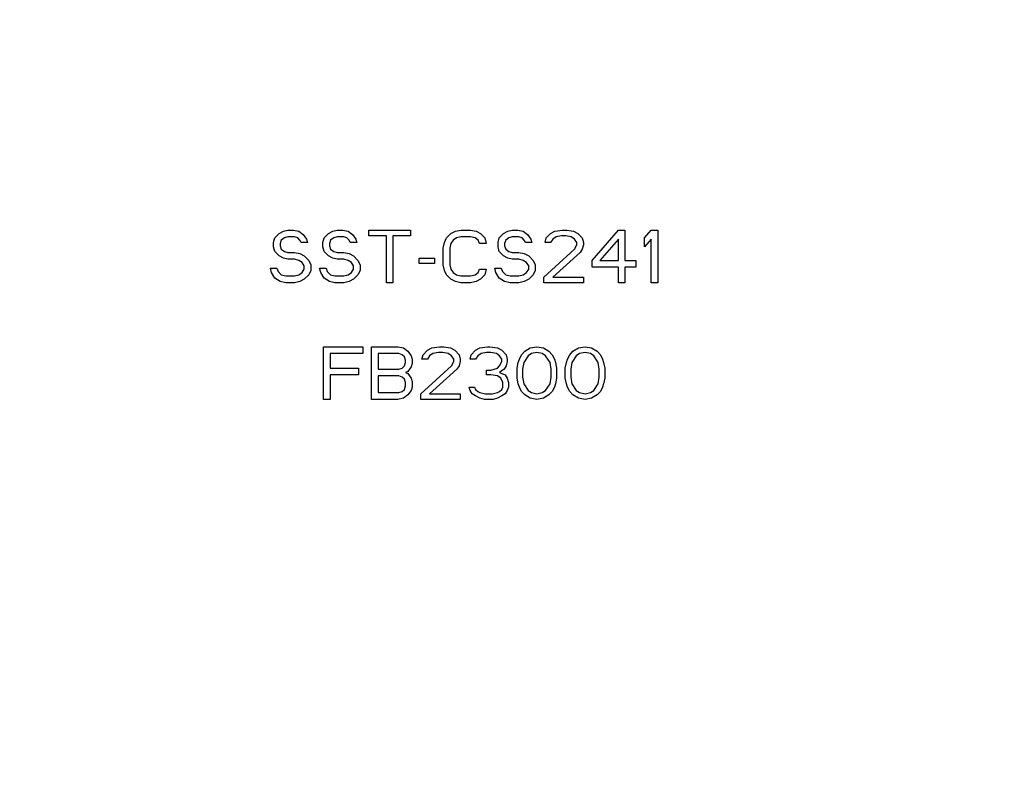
# Model space of a CAD drawing. Header units: millimetres. Extents: x 0 to 420, y 0 to 297.
# Tile 27 of 35: x 361 to 378, y 233 to 246. Entities that reach past the tile are written whole.
import ezdxf

# ---------------------------------------------------------------- set-up
doc = ezdxf.new("R2010")
doc.units = ezdxf.units.MM
doc.header["$LTSCALE"] = 23.1
doc.layers.get('0').update_dxf_attribs({"linetype": 'CONTINUOUS'})
doc.layers.add('AXES_REF', color=7, linetype='CONTINUOUS')

msp = doc.modelspace()

# ---------------------------------------------------------------- linework, layer by layer
at = {"color": 7, "linetype": 'Continuous'}
for p, q in [((365.071, 242.527), (365.146, 242.604)), ((365.146, 242.604), (365.221, 242.642)), ((365.221, 242.642), (365.296, 242.661)), ((365.296, 242.661), (365.39, 242.661)), ((365.39, 242.661), (365.483, 242.642)), ((365.483, 242.642), (365.558, 242.585)), ((365.915, 242.527), (365.99, 242.604)), ((365.99, 242.604), (366.065, 242.642)), ((366.065, 242.642), (366.14, 242.661)), ((366.14, 242.661), (366.233, 242.661)), ((366.233, 242.661), (366.327, 242.642)), ((366.327, 242.642), (366.402, 242.585)), ((366.683, 242.565), (366.683, 242.661)), ((366.683, 242.661), (367.396, 242.661)), ((367.396, 242.661), (367.396, 242.565)), ((368.015, 242.527), (368.09, 242.604)), ((368.09, 242.604), (368.165, 242.642)), ((368.165, 242.642), (368.258, 242.661)), ((368.258, 242.661), (368.427, 242.661)), ((368.427, 242.661), (368.521, 242.642)), ((368.521, 242.642), (368.596, 242.604)), ((368.596, 242.604), (368.671, 242.527)), ((368.915, 242.527), (368.99, 242.604)), ((368.99, 242.604), (369.065, 242.642)), ((369.065, 242.642), (369.14, 242.661)), ((369.14, 242.661), (369.233, 242.661)), ((369.233, 242.661), (369.327, 242.642)), ((369.327, 242.642), (369.402, 242.585)), ((369.721, 242.527), (369.796, 242.604)), ((369.796, 242.604), (369.871, 242.642)), ((369.871, 242.642), (370.002, 242.661)), ((370.002, 242.661), (370.077, 242.661)), ((370.077, 242.661), (370.19, 242.642)), ((370.19, 242.642), (370.265, 242.604)), ((370.265, 242.604), (370.34, 242.527)), ((370.508, 242.144), (370.958, 242.661)), ((370.958, 242.661), (371.071, 242.661)), ((371.071, 242.661), (371.071, 242.144)), ((371.408, 242.527), (371.521, 242.661)), ((371.521, 242.661), (371.633, 242.661)), ((371.633, 242.661), (371.633, 241.761)), ((365.052, 242.45), (365.071, 242.527)), ((365.052, 242.374), (365.052, 242.45)), ((365.183, 242.489), (365.165, 242.431)), ((365.165, 242.431), (365.165, 242.393)), ((365.24, 242.527), (365.183, 242.489)), ((365.296, 242.546), (365.24, 242.527)), ((365.408, 242.546), (365.296, 242.546)), ((365.465, 242.527), (365.408, 242.546)), ((365.502, 242.489), (365.465, 242.527)), ((365.521, 242.45), (365.502, 242.489)), ((365.633, 242.45), (365.521, 242.45)), ((365.558, 242.585), (365.615, 242.508)), ((365.615, 242.508), (365.633, 242.45)), ((365.896, 242.45), (365.915, 242.527)), ((365.896, 242.374), (365.896, 242.45)), ((366.027, 242.489), (366.008, 242.431)), ((366.008, 242.431), (366.008, 242.393)), ((366.083, 242.527), (366.027, 242.489)), ((366.14, 242.546), (366.083, 242.527)), ((366.252, 242.546), (366.14, 242.546)), ((366.308, 242.527), (366.252, 242.546)), ((366.346, 242.489), (366.308, 242.527)), ((366.365, 242.45), (366.346, 242.489)), ((366.477, 242.45), (366.365, 242.45)), ((366.402, 242.585), (366.458, 242.508)), ((366.458, 242.508), (366.477, 242.45)), ((366.983, 242.565), (366.683, 242.565)), ((366.983, 241.761), (366.983, 242.565)), ((367.096, 242.565), (367.096, 241.761)), ((367.396, 242.565), (367.096, 242.565)), ((367.958, 242.355), (367.977, 242.45)), ((367.977, 242.45), (368.015, 242.527)), ((368.09, 242.431), (368.071, 242.355)), ((368.127, 242.489), (368.09, 242.431)), ((368.183, 242.527), (368.127, 242.489)), ((368.258, 242.546), (368.183, 242.527)), ((368.427, 242.546), (368.258, 242.546)), ((368.502, 242.527), (368.427, 242.546)), ((368.558, 242.489), (368.502, 242.527)), ((368.577, 242.431), (368.558, 242.489)), ((368.69, 242.431), (368.577, 242.431)), ((368.671, 242.527), (368.69, 242.431)), ((368.896, 242.45), (368.915, 242.527)), ((368.896, 242.374), (368.896, 242.45)), ((369.027, 242.489), (369.008, 242.431)), ((369.008, 242.431), (369.008, 242.393)), ((369.083, 242.527), (369.027, 242.489)), ((369.14, 242.546), (369.083, 242.527)), ((369.252, 242.546), (369.14, 242.546)), ((369.308, 242.527), (369.252, 242.546)), ((369.346, 242.489), (369.308, 242.527)), ((369.365, 242.45), (369.346, 242.489)), ((369.477, 242.45), (369.365, 242.45)), ((369.402, 242.585), (369.458, 242.508)), ((369.458, 242.508), (369.477, 242.45)), ((369.702, 242.45), (369.721, 242.527)), ((369.796, 242.45), (369.702, 242.45)), ((369.833, 242.508), (369.796, 242.45)), ((369.89, 242.546), (369.833, 242.508)), ((369.983, 242.565), (369.89, 242.546)), ((370.058, 242.565), (369.983, 242.565)), ((370.152, 242.546), (370.058, 242.565)), ((370.208, 242.508), (370.152, 242.546)), ((370.246, 242.45), (370.208, 242.508)), ((370.246, 242.412), (370.246, 242.45)), ((370.34, 242.527), (370.358, 242.45)), ((370.358, 242.45), (370.358, 242.412)), ((370.958, 242.508), (370.64, 242.144)), ((370.958, 242.144), (370.958, 242.508)), ((371.408, 242.374), (371.408, 242.527)), ((371.521, 242.508), (371.408, 242.374)), ((371.521, 241.761), (371.521, 242.508)), ((365.071, 242.297), (365.052, 242.374)), ((365.146, 242.221), (365.071, 242.297)), ((365.165, 242.393), (365.183, 242.336)), ((365.183, 242.336), (365.24, 242.297)), ((365.24, 242.297), (365.296, 242.278)), ((365.296, 242.278), (365.408, 242.278)), ((365.408, 242.278), (365.502, 242.259)), ((365.502, 242.259), (365.577, 242.221)), ((365.915, 242.297), (365.896, 242.374)), ((365.99, 242.221), (365.915, 242.297)), ((366.008, 242.393), (366.027, 242.336)), ((366.027, 242.336), (366.083, 242.297)), ((366.083, 242.297), (366.14, 242.278)), ((366.14, 242.278), (366.252, 242.278)), ((366.252, 242.278), (366.346, 242.259)), ((366.346, 242.259), (366.421, 242.221)), ((367.958, 242.068), (367.958, 242.355)), ((368.071, 242.355), (368.071, 242.068)), ((368.915, 242.297), (368.896, 242.374)), ((368.99, 242.221), (368.915, 242.297)), ((369.008, 242.393), (369.027, 242.336)), ((369.027, 242.336), (369.083, 242.297)), ((369.083, 242.297), (369.14, 242.278)), ((369.14, 242.278), (369.252, 242.278)), ((369.252, 242.278), (369.346, 242.259)), ((369.346, 242.259), (369.421, 242.221)), ((369.683, 241.857), (370.208, 242.336)), ((370.302, 242.278), (369.833, 241.857)), ((370.208, 242.336), (370.246, 242.412)), ((370.34, 242.336), (370.302, 242.278)), ((370.358, 242.412), (370.34, 242.336)), ((365.221, 242.182), (365.146, 242.221)), ((365.296, 242.163), (365.221, 242.182)), ((365.408, 242.163), (365.296, 242.163)), ((365.483, 242.144), (365.408, 242.163)), ((365.54, 242.106), (365.483, 242.144)), ((365.577, 242.048), (365.54, 242.106)), ((365.577, 242.221), (365.652, 242.144)), ((365.652, 242.144), (365.69, 242.068)), ((366.065, 242.182), (365.99, 242.221)), ((366.14, 242.163), (366.065, 242.182)), ((366.252, 242.163), (366.14, 242.163)), ((366.327, 242.144), (366.252, 242.163)), ((366.383, 242.106), (366.327, 242.144)), ((366.421, 242.048), (366.383, 242.106)), ((366.421, 242.221), (366.496, 242.144)), ((366.496, 242.144), (366.533, 242.068)), ((367.546, 242.087), (367.546, 242.182)), ((367.546, 242.182), (367.808, 242.182)), ((367.808, 242.087), (367.546, 242.087)), ((367.808, 242.182), (367.808, 242.087)), ((369.065, 242.182), (368.99, 242.221)), ((369.14, 242.163), (369.065, 242.182)), ((369.252, 242.163), (369.14, 242.163)), ((369.327, 242.144), (369.252, 242.163)), ((369.383, 242.106), (369.327, 242.144)), ((369.421, 242.048), (369.383, 242.106)), ((369.421, 242.221), (369.496, 242.144)), ((369.496, 242.144), (369.533, 242.068)), ((370.508, 242.029), (370.508, 242.144)), ((370.64, 242.144), (370.958, 242.144)), ((371.071, 242.144), (371.258, 242.144)), ((371.258, 242.144), (371.258, 242.029)), ((365.015, 241.933), (364.996, 242.01)), ((364.996, 242.01), (365.108, 242.01)), ((365.071, 241.838), (365.015, 241.933)), ((365.108, 242.01), (365.127, 241.953)), ((365.127, 241.953), (365.183, 241.895)), ((365.483, 241.895), (365.54, 241.933)), ((365.54, 241.933), (365.577, 241.991)), ((365.577, 241.991), (365.577, 242.048)), ((365.69, 241.972), (365.652, 241.895)), ((365.69, 242.068), (365.69, 241.972)), ((365.858, 241.933), (365.84, 242.01)), ((365.84, 242.01), (365.952, 242.01)), ((365.915, 241.838), (365.858, 241.933)), ((365.952, 242.01), (365.971, 241.953)), ((365.971, 241.953), (366.027, 241.895)), ((366.327, 241.895), (366.383, 241.933)), ((366.383, 241.933), (366.421, 241.991)), ((366.421, 241.991), (366.421, 242.048)), ((366.533, 241.972), (366.496, 241.895)), ((366.533, 242.068), (366.533, 241.972)), ((367.977, 241.972), (367.958, 242.068)), ((368.015, 241.895), (367.977, 241.972)), ((368.071, 242.068), (368.09, 241.991)), ((368.09, 241.991), (368.127, 241.933)), ((368.127, 241.933), (368.183, 241.895)), ((368.502, 241.895), (368.558, 241.933)), ((368.558, 241.933), (368.577, 241.991)), ((368.577, 241.991), (368.69, 241.991)), ((368.69, 241.991), (368.671, 241.895)), ((368.858, 241.933), (368.84, 242.01)), ((368.84, 242.01), (368.952, 242.01)), ((368.915, 241.838), (368.858, 241.933)), ((368.952, 242.01), (368.971, 241.953)), ((368.971, 241.953), (369.027, 241.895)), ((369.327, 241.895), (369.383, 241.933)), ((369.383, 241.933), (369.421, 241.991)), ((369.421, 241.991), (369.421, 242.048)), ((369.533, 241.972), (369.496, 241.895)), ((369.533, 242.068), (369.533, 241.972)), ((370.958, 242.029), (370.508, 242.029)), ((370.958, 241.761), (370.958, 242.029)), ((371.071, 242.029), (371.071, 241.761)), ((371.258, 242.029), (371.071, 242.029)), ((365.165, 241.78), (365.071, 241.838)), ((365.258, 241.761), (365.165, 241.78)), ((365.183, 241.895), (365.258, 241.876)), ((365.258, 241.876), (365.408, 241.876)), ((365.408, 241.761), (365.258, 241.761)), ((365.408, 241.876), (365.483, 241.895)), ((365.502, 241.78), (365.408, 241.761)), ((365.577, 241.819), (365.502, 241.78)), ((365.652, 241.895), (365.577, 241.819)), ((366.008, 241.78), (365.915, 241.838)), ((366.102, 241.761), (366.008, 241.78)), ((366.027, 241.895), (366.102, 241.876)), ((366.102, 241.876), (366.252, 241.876)), ((366.252, 241.761), (366.102, 241.761)), ((366.252, 241.876), (366.327, 241.895)), ((366.346, 241.78), (366.252, 241.761)), ((366.421, 241.819), (366.346, 241.78)), ((366.496, 241.895), (366.421, 241.819)), ((367.096, 241.761), (366.983, 241.761)), ((368.09, 241.819), (368.015, 241.895)), ((368.165, 241.78), (368.09, 241.819)), ((368.258, 241.761), (368.165, 241.78)), ((368.183, 241.895), (368.258, 241.876)), ((368.258, 241.876), (368.427, 241.876)), ((368.427, 241.761), (368.258, 241.761)), ((368.427, 241.876), (368.502, 241.895)), ((368.521, 241.78), (368.427, 241.761)), ((368.596, 241.819), (368.521, 241.78)), ((368.671, 241.895), (368.596, 241.819)), ((369.008, 241.78), (368.915, 241.838)), ((369.102, 241.761), (369.008, 241.78)), ((369.027, 241.895), (369.102, 241.876)), ((369.102, 241.876), (369.252, 241.876)), ((369.252, 241.761), (369.102, 241.761)), ((369.252, 241.876), (369.327, 241.895)), ((369.346, 241.78), (369.252, 241.761)), ((369.421, 241.819), (369.346, 241.78)), ((369.496, 241.895), (369.421, 241.819)), ((369.683, 241.761), (369.683, 241.857)), ((370.358, 241.761), (369.683, 241.761)), ((369.833, 241.857), (370.358, 241.857)), ((370.358, 241.857), (370.358, 241.761)), ((371.071, 241.761), (370.958, 241.761)), ((371.633, 241.761), (371.521, 241.761)), ((365.905, 239.761), (365.905, 240.661)), ((365.905, 240.661), (366.58, 240.661)), ((366.58, 240.661), (366.58, 240.546)), ((366.73, 239.761), (366.73, 240.661)), ((366.73, 240.661), (367.18, 240.661)), ((367.18, 240.661), (367.274, 240.642)), ((367.274, 240.642), (367.349, 240.585)), ((367.349, 240.585), (367.405, 240.508)), ((367.612, 240.527), (367.687, 240.604)), ((367.687, 240.604), (367.762, 240.642)), ((367.762, 240.642), (367.893, 240.661)), ((367.874, 240.565), (367.78, 240.546)), ((367.949, 240.565), (367.874, 240.565)), ((367.893, 240.661), (367.968, 240.661)), ((368.043, 240.546), (367.949, 240.565)), ((367.968, 240.661), (368.08, 240.642)), ((368.08, 240.642), (368.155, 240.604)), ((368.155, 240.604), (368.23, 240.527)), ((368.437, 240.527), (368.512, 240.604)), ((368.512, 240.604), (368.587, 240.642)), ((368.587, 240.642), (368.718, 240.661)), ((368.699, 240.565), (368.605, 240.546)), ((368.774, 240.565), (368.699, 240.565)), ((368.718, 240.661), (368.755, 240.661)), ((368.755, 240.661), (368.887, 240.642)), ((368.868, 240.546), (368.774, 240.565)), ((368.887, 240.642), (368.962, 240.604)), ((368.962, 240.604), (369.037, 240.527)), ((369.299, 240.527), (369.355, 240.585)), ((369.355, 240.585), (369.449, 240.642)), ((369.449, 240.642), (369.562, 240.661)), ((369.562, 240.565), (369.468, 240.546)), ((369.562, 240.661), (369.674, 240.642)), ((369.655, 240.546), (369.562, 240.565)), ((369.674, 240.642), (369.768, 240.585)), ((369.768, 240.585), (369.824, 240.527)), ((370.124, 240.527), (370.18, 240.585)), ((370.18, 240.585), (370.274, 240.642)), ((370.274, 240.642), (370.387, 240.661)), ((370.387, 240.565), (370.293, 240.546)), ((370.387, 240.661), (370.499, 240.642)), ((370.48, 240.546), (370.387, 240.565)), ((370.499, 240.642), (370.593, 240.585)), ((370.593, 240.585), (370.649, 240.527)), ((366.018, 240.546), (366.018, 240.297)), ((366.58, 240.546), (366.018, 240.546)), ((366.843, 240.546), (366.843, 240.278)), ((367.199, 240.546), (366.843, 240.546)), ((367.255, 240.527), (367.199, 240.546)), ((367.293, 240.489), (367.255, 240.527)), ((367.312, 240.431), (367.293, 240.489)), ((367.293, 240.336), (367.312, 240.393)), ((367.312, 240.393), (367.312, 240.431)), ((367.405, 240.508), (367.424, 240.45)), ((367.424, 240.45), (367.424, 240.374)), ((367.593, 240.45), (367.612, 240.527)), ((367.687, 240.45), (367.593, 240.45)), ((367.724, 240.508), (367.687, 240.45)), ((367.78, 240.546), (367.724, 240.508)), ((368.099, 240.508), (368.043, 240.546)), ((368.137, 240.45), (368.099, 240.508)), ((368.099, 240.336), (368.137, 240.412)), ((368.137, 240.412), (368.137, 240.45)), ((368.23, 240.527), (368.249, 240.45)), ((368.249, 240.412), (368.23, 240.336)), ((368.249, 240.45), (368.249, 240.412)), ((368.418, 240.45), (368.437, 240.527)), ((368.512, 240.45), (368.418, 240.45)), ((368.549, 240.508), (368.512, 240.45)), ((368.605, 240.546), (368.549, 240.508)), ((368.924, 240.508), (368.868, 240.546)), ((368.962, 240.45), (368.924, 240.508)), ((368.924, 240.336), (368.962, 240.412)), ((368.962, 240.412), (368.962, 240.45)), ((369.037, 240.527), (369.055, 240.45)), ((369.055, 240.412), (369.037, 240.336)), ((369.055, 240.45), (369.055, 240.412)), ((369.224, 240.297), (369.243, 240.393)), ((369.243, 240.393), (369.262, 240.45)), ((369.262, 240.45), (369.299, 240.527)), ((369.337, 240.393), (369.318, 240.278)), ((369.412, 240.508), (369.337, 240.393)), ((369.468, 240.546), (369.412, 240.508)), ((369.712, 240.508), (369.655, 240.546)), ((369.787, 240.393), (369.712, 240.508)), ((369.805, 240.278), (369.787, 240.393)), ((369.824, 240.527), (369.862, 240.45)), ((369.862, 240.45), (369.88, 240.393)), ((369.88, 240.393), (369.899, 240.297)), ((370.049, 240.297), (370.068, 240.393)), ((370.068, 240.393), (370.087, 240.45)), ((370.087, 240.45), (370.124, 240.527)), ((370.162, 240.393), (370.143, 240.278)), ((370.237, 240.508), (370.162, 240.393)), ((370.293, 240.546), (370.237, 240.508)), ((370.537, 240.508), (370.48, 240.546)), ((370.612, 240.393), (370.537, 240.508)), ((370.63, 240.278), (370.612, 240.393)), ((370.649, 240.527), (370.687, 240.45)), ((370.687, 240.45), (370.705, 240.393)), ((370.705, 240.393), (370.724, 240.297)), ((366.018, 240.297), (366.505, 240.297)), ((366.505, 240.297), (366.505, 240.182)), ((366.843, 240.278), (367.199, 240.278)), ((367.199, 240.278), (367.255, 240.297)), ((367.255, 240.297), (367.293, 240.336)), ((367.349, 240.24), (367.312, 240.221)), ((367.405, 240.316), (367.349, 240.24)), ((367.424, 240.374), (367.405, 240.316)), ((367.574, 239.857), (368.099, 240.336)), ((368.193, 240.278), (367.724, 239.857)), ((368.23, 240.336), (368.193, 240.278)), ((368.699, 240.182), (368.699, 240.259)), ((368.699, 240.259), (368.774, 240.259)), ((368.774, 240.259), (368.887, 240.297)), ((368.887, 240.297), (368.924, 240.336)), ((368.999, 240.278), (368.924, 240.221)), ((369.037, 240.336), (368.999, 240.278)), ((369.224, 240.125), (369.224, 240.297)), ((369.318, 240.278), (369.318, 240.144)), ((369.805, 240.144), (369.805, 240.278)), ((369.899, 240.297), (369.899, 240.125)), ((370.049, 240.125), (370.049, 240.297)), ((370.143, 240.278), (370.143, 240.144)), ((370.63, 240.144), (370.63, 240.278)), ((370.724, 240.297), (370.724, 240.125)), ((366.018, 240.182), (366.018, 239.761)), ((366.505, 240.182), (366.018, 240.182)), ((366.843, 240.163), (366.843, 239.876)), ((367.199, 240.163), (366.843, 240.163)), ((367.255, 240.144), (367.199, 240.163)), ((367.293, 240.106), (367.255, 240.144)), ((367.312, 240.048), (367.293, 240.106)), ((367.312, 240.221), (367.349, 240.202)), ((367.349, 240.202), (367.405, 240.125)), ((367.405, 240.125), (367.424, 240.068)), ((367.424, 240.068), (367.424, 239.972)), ((368.774, 240.182), (368.699, 240.182)), ((368.887, 240.163), (368.774, 240.182)), ((368.943, 240.125), (368.887, 240.163)), ((368.924, 240.221), (369.018, 240.182)), ((368.98, 240.048), (368.943, 240.125)), ((369.018, 240.182), (369.055, 240.125)), ((369.055, 240.125), (369.074, 240.048)), ((369.243, 240.029), (369.224, 240.125)), ((369.318, 240.144), (369.337, 240.029)), ((369.787, 240.029), (369.805, 240.144)), ((369.899, 240.125), (369.88, 240.029)), ((370.068, 240.029), (370.049, 240.125)), ((370.143, 240.144), (370.162, 240.029)), ((370.612, 240.029), (370.63, 240.144)), ((370.724, 240.125), (370.705, 240.029)), ((367.199, 239.876), (367.255, 239.895)), ((367.255, 239.895), (367.293, 239.933)), ((367.293, 239.933), (367.312, 239.991)), ((367.312, 239.991), (367.312, 240.048)), ((367.405, 239.914), (367.349, 239.838)), ((367.424, 239.972), (367.405, 239.914)), ((368.418, 239.914), (368.399, 239.972)), ((368.399, 239.972), (368.493, 239.972)), ((368.455, 239.857), (368.418, 239.914)), ((368.493, 239.972), (368.512, 239.933)), ((368.512, 239.933), (368.549, 239.895)), ((368.549, 239.895), (368.587, 239.876)), ((368.887, 239.876), (368.924, 239.895)), ((368.924, 239.895), (368.962, 239.933)), ((368.962, 239.933), (368.98, 239.972)), ((368.98, 239.972), (368.98, 240.048)), ((369.055, 239.914), (369.018, 239.857)), ((369.074, 239.972), (369.055, 239.914)), ((369.074, 240.048), (369.074, 239.972)), ((369.262, 239.972), (369.243, 240.029)), ((369.299, 239.895), (369.262, 239.972)), ((369.355, 239.838), (369.299, 239.895)), ((369.337, 240.029), (369.412, 239.914)), ((369.412, 239.914), (369.468, 239.876)), ((369.655, 239.876), (369.712, 239.914)), ((369.712, 239.914), (369.787, 240.029)), ((369.824, 239.895), (369.768, 239.838)), ((369.862, 239.972), (369.824, 239.895)), ((369.88, 240.029), (369.862, 239.972)), ((370.087, 239.972), (370.068, 240.029)), ((370.124, 239.895), (370.087, 239.972)), ((370.18, 239.838), (370.124, 239.895)), ((370.162, 240.029), (370.237, 239.914)), ((370.237, 239.914), (370.293, 239.876)), ((370.48, 239.876), (370.537, 239.914)), ((370.537, 239.914), (370.612, 240.029)), ((370.649, 239.895), (370.593, 239.838)), ((370.687, 239.972), (370.649, 239.895)), ((370.705, 240.029), (370.687, 239.972)), ((366.018, 239.761), (365.905, 239.761)), ((367.18, 239.761), (366.73, 239.761)), ((366.843, 239.876), (367.199, 239.876)), ((367.274, 239.78), (367.18, 239.761)), ((367.349, 239.838), (367.274, 239.78)), ((367.574, 239.761), (367.574, 239.857)), ((368.249, 239.761), (367.574, 239.761)), ((367.724, 239.857), (368.249, 239.857)), ((368.249, 239.857), (368.249, 239.761)), ((368.512, 239.819), (368.455, 239.857)), ((368.587, 239.78), (368.512, 239.819)), ((368.587, 239.876), (368.68, 239.857)), ((368.662, 239.761), (368.587, 239.78)), ((368.812, 239.761), (368.662, 239.761)), ((368.68, 239.857), (368.793, 239.857)), ((368.793, 239.857), (368.887, 239.876)), ((368.887, 239.78), (368.812, 239.761)), ((368.962, 239.819), (368.887, 239.78)), ((369.018, 239.857), (368.962, 239.819)), ((369.449, 239.78), (369.355, 239.838)), ((369.562, 239.761), (369.449, 239.78)), ((369.468, 239.876), (369.562, 239.857)), ((369.562, 239.857), (369.655, 239.876)), ((369.674, 239.78), (369.562, 239.761)), ((369.768, 239.838), (369.674, 239.78)), ((370.274, 239.78), (370.18, 239.838)), ((370.387, 239.761), (370.274, 239.78)), ((370.293, 239.876), (370.387, 239.857)), ((370.387, 239.857), (370.48, 239.876)), ((370.499, 239.78), (370.387, 239.761)), ((370.593, 239.838), (370.499, 239.78))]:
    msp.add_line(p, q, dxfattribs=at)
for start, end in [(104.9526, 165.0474), (14.9526, 75.0474)]:
    msp.add_arc((368.315, 230.211), 23.754, start, end, dxfattribs=at)
at = {"color": 9, "linetype": 'Continuous'}
for start, end in [(103.1224, 166.8776), (13.1224, 76.8776)]:
    msp.add_arc((368.315, 230.211), 23.565, start, end, dxfattribs=at)
at = {"layer": 'AXES_REF', "color": 9, "linetype": 'Continuous'}
msp.add_arc((368.315, 230.211), 21.351, 94.1936, 85.8064, dxfattribs=at)

doc.saveas('drawing.dxf')
